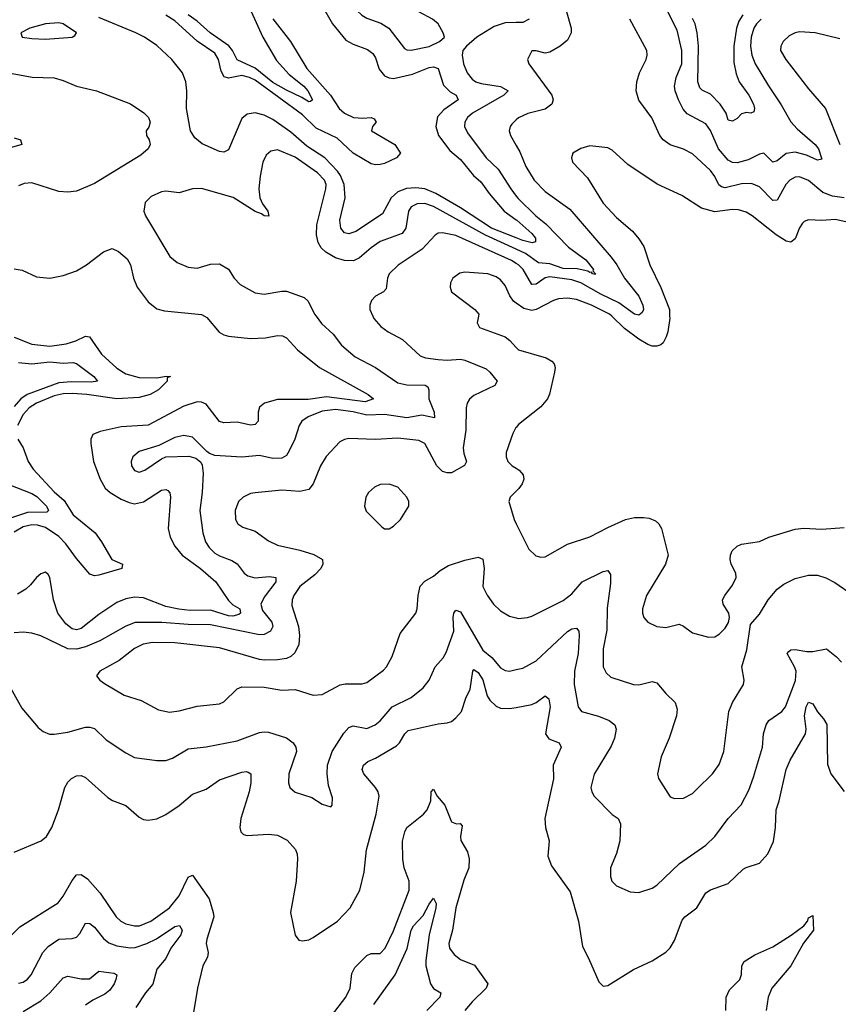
# Model space of a CAD drawing. Header units: inches. Extents: x 1173000 to 1307049, y 522583 to 678455.
# Tile 169 of 256: x 1237775 to 1241443, y 576918 to 581328. Entities that reach past the tile are written whole.
import ezdxf

# ---------------------------------------------------------------- set-up
doc = ezdxf.new("R2010")
doc.units = ezdxf.units.IN
doc.header["$MEASUREMENT"] = 0
for name, color, linetype in [('B2537', 7, 'Continuous'), ('B2538', 7, 'Continuous'), ('B2547', 7, 'Continuous'), ('B2548', 7, 'Continuous')]:
    doc.layers.add(name, color=color, linetype=linetype)

msp = doc.modelspace()

# ---------------------------------------------------------------- linework, layer by layer
at = {"layer": 'B2537', "color": 5}
for points, elevation in [([(1239103.8, 580000), (1239127.4, 579967.4), (1239179.8, 579919.8), (1239216.5, 579870), (1239278.6, 579818.6), (1239370, 579770.2), (1239470, 579701.3), (1239510, 579693), (1239591.7, 579691.7), (1239603.7, 579683.7), (1239608.7, 579670), (1239608.4, 579630), (1239632.6, 579570), (1239634.3, 579545.7), (1239577.3, 579557.3), (1239510, 579545.1), (1239410, 579559.4), (1239330, 579557), (1239268.7, 579571.3), (1239190, 579581.8), (1239130, 579575.5), (1239067.6, 579550), (1239039.6, 579530), (1239026.7, 579510), (1239007.5, 579450), (1238983.1, 579396.9), (1238970, 579376.4), (1238950, 579364), (1238910, 579362.7), (1238850, 579376.2), (1238770, 579369.1), (1238650, 579376.8), (1238624.9, 579384.9), (1238613.5, 579393.5), (1238550, 579458.5), (1238510, 579466.2), (1238470, 579457.1), (1238398.2, 579421.8), (1238310, 579394.8), (1238282.3, 579370), (1238274.6, 579350), (1238276.5, 579330), (1238290, 579308.9), (1238310, 579302), (1238335.6, 579310), (1238410, 579361.7), (1238430, 579370.3), (1238532.9, 579372.9), (1238564.8, 579364.8), (1238587.2, 579347.2), (1238593.4, 579333.4), (1238596.5, 579296.5), (1238592.8, 579210), (1238581.6, 579130), (1238595.5, 579030), (1238607.1, 578990), (1238623.7, 578963.7), (1238650, 578938.6), (1238670, 578926.7), (1238726, 578906), (1238750, 578891.1), (1238781.5, 578850), (1238797.2, 578837.2), (1238829, 578829), (1238894.7, 578834.7), (1238923.1, 578830), (1238922.6, 578810), (1238870, 578742.1), (1238855.2, 578710), (1238862.7, 578682.7), (1238904.6, 578630), (1238910.1, 578610), (1238898.2, 578590), (1238870, 578573.9), (1238850, 578573.1), (1238630, 578618.4), (1238530, 578619), (1238411.4, 578628.6), (1238292.1, 578627.9), (1238250, 578612.3), (1238133.7, 578546.3), (1238070, 578519.2), (1238030, 578508.6), (1237990, 578510.8), (1237870, 578569.1), (1237830, 578581), (1237790, 578585.2), (1237750, 578582.2)], 840), ([(1238603.3, 580000), (1238613.9, 579993.8), (1238668.9, 579928.9), (1238690, 579916.2), (1238710, 579911.1), (1238810, 579901.1), (1238876.5, 579903.5), (1238930, 579913.6), (1238952.9, 579912.9), (1238970, 579903.5), (1239019.8, 579850), (1239118.2, 579770), (1239336.9, 579650), (1239360.3, 579630), (1239323, 579617), (1239150, 579638.8), (1239067.5, 579627.5), (1238930, 579627.5), (1238872.1, 579610), (1238850, 579593.3), (1238843.8, 579570), (1238843.8, 579530), (1238830, 579514.8), (1238810, 579512), (1238750, 579525.5), (1238690, 579522.4), (1238670, 579529.1), (1238610, 579606), (1238590, 579615.2), (1238570, 579616.4), (1238510, 579596.7), (1238350, 579512.5), (1238230, 579504.9), (1238136.1, 579483.9), (1238102.4, 579470), (1238094.3, 579450), (1238093.6, 579430), (1238106.3, 579350), (1238135.7, 579270), (1238158, 579230), (1238180.2, 579210), (1238230, 579180.4), (1238265.1, 579165.1), (1238290, 579160.1), (1238330, 579168.3), (1238410, 579221.5), (1238430, 579224.5), (1238439.2, 579219.2), (1238448.5, 579208.5), (1238450.8, 579190), (1238440.1, 579050), (1238449.5, 579010), (1238470.1, 578970), (1238503.7, 578930), (1238584.8, 578870), (1238654.5, 578810), (1238710, 578727.4), (1238730, 578707.4), (1238761.6, 578690), (1238763.8, 578670), (1238756.3, 578663.7), (1238730, 578656.6), (1238710, 578658.8), (1238630, 578683.9), (1238538.3, 578681.7), (1238487.5, 578687.5), (1238430, 578700.7), (1238330, 578739.2), (1238290, 578741.2), (1238250, 578734), (1238210, 578718), (1238130, 578663.6), (1238050, 578601.8), (1238030, 578595.4), (1238010, 578599.3), (1237981.9, 578621.9), (1237946.5, 578670), (1237925.9, 578730), (1237909.8, 578829.7), (1237903.1, 578843.1), (1237890, 578853.7), (1237870, 578846.9), (1237850, 578829.7), (1237823.3, 578796.7), (1237801.8, 578778.2), (1237764.6, 578755.4)], 820), ([(1239358.1, 580000), (1239362.6, 579990), (1239394.1, 579954.1), (1239426.4, 579930), (1239490, 579895.3), (1239570, 579823.2), (1239593.3, 579813.3), (1239650, 579806.7), (1239690, 579803.5), (1239750, 579807.4), (1239770, 579803.4), (1239864.7, 579764.7), (1239882.2, 579750), (1239914.6, 579710), (1239904.9, 579690), (1239810, 579644.5), (1239790.8, 579629.2), (1239779.7, 579610), (1239775.2, 579590), (1239774.2, 579490), (1239763, 579410), (1239765.2, 579385.2), (1239777, 579350), (1239768.7, 579331.3), (1239710, 579299.4), (1239690, 579298.3), (1239670, 579305.4), (1239643.7, 579330), (1239590, 579429.7), (1239563.7, 579443.7), (1239470, 579454.3), (1239370, 579447.6), (1239250, 579451.8), (1239230, 579447.6), (1239210, 579436.8), (1239147.7, 579372.3), (1239123.2, 579330), (1239090.8, 579249.2), (1239070, 579224.5), (1239030, 579214.5), (1238950, 579220.6), (1238830.2, 579209.8), (1238810, 579206), (1238775.8, 579190), (1238754.9, 579170), (1238740.2, 579130), (1238742, 579090), (1238752.4, 579070), (1238775.2, 579055.2), (1238830, 579038), (1238890, 578993.6), (1238930, 578974.2), (1239030, 578952.1), (1239092.9, 578932.9), (1239131.6, 578910), (1239133.8, 578890), (1239123.9, 578870), (1239098.1, 578841.9), (1239030.2, 578790), (1239004.1, 578750), (1238996.5, 578730), (1238994.9, 578705.1), (1239023.9, 578610), (1239028.3, 578570), (1239025.2, 578530), (1239007.4, 578492.6), (1238990, 578476.8), (1238970, 578467.4), (1238930, 578461.4), (1238870, 578460.3), (1238850, 578462.4), (1238670, 578514.2), (1238470, 578537.4), (1238370, 578539.4), (1238328.4, 578531.6), (1238290, 578511.9), (1238221.5, 578458.5), (1238134, 578410), (1238118.8, 578390), (1238134.8, 578370), (1238155.1, 578355.1), (1238242.5, 578302.5), (1238319.7, 578279.7), (1238396.5, 578236.5), (1238446.5, 578226.5), (1238490, 578232), (1238570, 578253.7), (1238670, 578264.4), (1238690, 578273.4), (1238749.1, 578330.9), (1238770, 578340.2), (1238870, 578338.8), (1238950, 578324.9), (1239010, 578328.9), (1239090, 578302.4), (1239130, 578305.5), (1239211.4, 578348.6), (1239233.2, 578353.2), (1239310, 578353.4), (1239330, 578359.1), (1239405.3, 578414.7), (1239418.7, 578430), (1239443.9, 578476.1), (1239480.7, 578579.3), (1239549.8, 578670.2), (1239556.8, 578690), (1239560.7, 578750), (1239570, 578790.4), (1239590, 578813.1), (1239630, 578836), (1239658.8, 578861.2), (1239696.3, 578883.7), (1239770, 578907.7), (1239830, 578921.1), (1239850, 578912.4), (1239857.1, 578870), (1239851, 578790), (1239870, 578750.3), (1239897.6, 578710), (1239930, 578681.3), (1239970, 578656.9), (1240000, 578648.6)], 860), ([(1239830.7, 580000), (1239824.9, 579970), (1239836, 579950), (1239950, 579907.4), (1239971.1, 579891.1), (1240000, 579860)], 880), ([(1237750, 579906.1), (1237830, 579875.1), (1237910, 579866.7), (1237983.3, 579876.7), (1238026.9, 579890), (1238070, 579910.2), (1238088.5, 579908.5), (1238141.6, 579830), (1238210, 579767.3), (1238250, 579741.4), (1238310, 579725.2), (1238390, 579724.6), (1238431.9, 579731.9), (1238450.2, 579730.2), (1238436.3, 579723.7), (1238436.5, 579710), (1238396.6, 579670), (1238359.8, 579650), (1238310, 579636.1), (1238210, 579630.2), (1238075.6, 579650), (1238010, 579654.5), (1237970, 579652.8), (1237930, 579643.1), (1237850, 579611.3), (1237816.8, 579590), (1237790, 579559.6), (1237765.4, 579510)], 780), ([(1237770, 579792.7), (1237830, 579787), (1237910, 579795.5), (1237970, 579790.5), (1238012.6, 579792.6), (1238030, 579788.4), (1238107.9, 579730), (1238123, 579710), (1238095.8, 579704.2), (1238006.9, 579706.9), (1237950, 579702.1), (1237808.7, 579650), (1237779.6, 579630), (1237750, 579595.9)], 760), ([(1240000, 579502.2), (1239999, 579501), (1239984.5, 579475.5), (1239954.3, 579390), (1239954.6, 579370), (1239962.6, 579350), (1239982.4, 579330), (1240000, 579318.9)], 880), ([(1237766.2, 579450), (1237790.5, 579410.5), (1237813.6, 579350), (1237835.6, 579315.6), (1237930, 579213.2), (1237974.6, 579174.6), (1238015.1, 579110), (1238112.9, 579030), (1238141.4, 578990), (1238187.2, 578910), (1238235.3, 578890), (1238232.2, 578870), (1238130, 578839.9), (1238110, 578837.7), (1238090, 578844.3), (1238030, 578915), (1237981.4, 578981.4), (1237950, 579013.6), (1237890, 579053.9), (1237855.5, 579064.5), (1237830, 579065.9), (1237790, 579056.9), (1237750, 579033.6)], 780), ([(1237725.7, 579245.7), (1237830, 579205.5), (1237852.5, 579192.5), (1237894.7, 579150), (1237903.8, 579130), (1237897.2, 579122.8), (1237810, 579121.5), (1237730, 579094.8)], 760), ([(1240000, 579216.6), (1239973.4, 579190), (1239966.8, 579170), (1239990.6, 579089.4), (1240000, 579070.7)], 880), ([(1237691.4, 578410), (1237784.3, 578244.3), (1237857.7, 578157.7), (1237879.5, 578139.5), (1237908, 578128), (1237930, 578127.6), (1237990, 578136.9), (1238070, 578159.1), (1238090, 578159.6), (1238110, 578153.1), (1238162.8, 578102.8), (1238250, 578044.7), (1238290, 578023.2), (1238390, 578010.2), (1238430, 578010.2), (1238459.3, 578020.7), (1238530, 578062.8), (1238610, 578072), (1238750, 578098.6), (1238850, 578135.2), (1238870, 578138.2), (1238890, 578136.5), (1238970, 578112.3), (1239000.3, 578090), (1239012.9, 578070), (1239014.9, 578050), (1238981.1, 577950), (1238979.5, 577910), (1238986, 577890), (1239009.1, 577869.1), (1239083.9, 577843.9), (1239130, 577814.8), (1239170, 577802), (1239175.3, 577810), (1239176.5, 577843.5), (1239158.9, 577898.9), (1239152.4, 577950), (1239154.5, 577990), (1239175.8, 578050), (1239226.9, 578133.1), (1239250, 578158.2), (1239270, 578165.4), (1239330, 578153.8), (1239368.2, 578170), (1239390, 578188.3), (1239444.2, 578250), (1239530, 578292.3), (1239583.8, 578336.2), (1239610.5, 578369.5), (1239637.4, 578430), (1239672.9, 578470), (1239685.4, 578494.6), (1239720.5, 578590), (1239718.1, 578650), (1239721.2, 578670), (1239730, 578683.1), (1239750, 578676.5), (1239850, 578503.8), (1239891, 578471), (1239930, 578425.5), (1239950, 578413.6), (1239970, 578410.2), (1240000, 578417.3)], 840), ([(1237750, 577600.2), (1237871.1, 577650), (1237894.8, 577670), (1237919.1, 577710), (1237948.4, 577790), (1237977.1, 577890), (1237990, 577912.9), (1238007.1, 577930), (1238030, 577942.3), (1238050, 577942.8), (1238070, 577934.3), (1238170, 577844.2), (1238191.1, 577831.1), (1238250, 577808), (1238310, 577756.5), (1238330, 577745.7), (1238350, 577742.6), (1238390, 577749), (1238430, 577769.1), (1238490, 577808), (1238550, 577858.8), (1238610, 577881.6), (1238670, 577923.2), (1238770, 577957.7), (1238790, 577961.3), (1238798.5, 577958.5), (1238810.1, 577950.1), (1238811.3, 577910), (1238803.9, 577870), (1238765.5, 577750), (1238761.2, 577710), (1238766, 577690), (1238778.6, 577678.6), (1238794.1, 577674.1), (1238890, 577680.2), (1238930, 577675.6), (1238973.5, 577653.5), (1239011.5, 577611.5), (1239018.9, 577590), (1239019.8, 577570), (1239013.5, 577470), (1238989.2, 577330), (1239010, 577227.3), (1239026, 577206), (1239042.2, 577202.2), (1239070, 577207.2), (1239090, 577217.5), (1239199, 577290), (1239255.4, 577350), (1239299.3, 577430), (1239319.4, 577510), (1239329.2, 577610), (1239372.8, 577770), (1239385.5, 577850), (1239381.7, 577870), (1239370, 577889), (1239316.5, 577950), (1239309, 577970), (1239315.3, 577990), (1239334.5, 578005.5), (1239370, 578020.9), (1239463.5, 578076.5), (1239477.3, 578090), (1239500.2, 578130), (1239516.1, 578143.9), (1239650, 578175), (1239690, 578178.5), (1239710, 578185.4), (1239730, 578200.8), (1239754.5, 578230), (1239773.9, 578290), (1239793.7, 578330), (1239805, 578410), (1239810, 578417.8), (1239830, 578404.7), (1239850, 578371.8), (1239870, 578300.3), (1239881.1, 578281.1), (1239910, 578253.2), (1239930, 578244.7), (1239970, 578242.9), (1240000, 578248.3)], 820), ([(1239172.7, 576867.3), (1239235.9, 576950), (1239255.2, 576990), (1239264.1, 577055.9), (1239277.4, 577082.6), (1239330, 577136.6), (1239350, 577145.8), (1239390, 577145.2), (1239413.3, 577170), (1239450, 577247.4), (1239519.7, 577430), (1239519.7, 577470), (1239497.5, 577530), (1239491.3, 577568.7), (1239490.5, 577649.5), (1239500.5, 577690), (1239510, 577710.2), (1239584, 577770), (1239600.3, 577790), (1239617.6, 577830), (1239619.5, 577870), (1239630, 577882), (1239646, 577850), (1239680.1, 577810), (1239710, 577735.5), (1239732.8, 577727.2), (1239748.5, 577728.5), (1239757.7, 577717.8), (1239750.2, 577670), (1239752.3, 577652.3), (1239781.1, 577601.1), (1239789.3, 577569.3), (1239787.8, 577530), (1239765.4, 577474.6), (1239729.6, 577349.6), (1239715.1, 577250), (1239698.1, 577190), (1239700.4, 577170), (1239721.5, 577141.5), (1239750, 577119.1), (1239813, 577093), (1239872.7, 577010), (1239865.5, 576990), (1239802.3, 576930), (1239769.3, 576890)], 780), ([(1237710, 577200.2), (1237775.2, 577264.8), (1237946.7, 577373.3), (1237970, 577402.9), (1238010, 577473.2), (1238030, 577498.2), (1238050, 577499.4), (1238079.5, 577479.5), (1238135.7, 577415.7), (1238206.8, 577310), (1238227.7, 577290), (1238250, 577278.8), (1238290, 577269.5), (1238312, 577270), (1238362.3, 577290), (1238446.6, 577350), (1238490, 577404.6), (1238530, 577488.1), (1238550, 577497.3), (1238623.5, 577390), (1238642.6, 577330), (1238644.5, 577310), (1238613.5, 577210), (1238611, 577190), (1238620.2, 577150), (1238616.5, 577130), (1238595.4, 577090), (1238572, 576990), (1238553.1, 576873.1)], 780), ([(1239362.7, 576917.3), (1239457.6, 577050), (1239511.7, 577168.3), (1239529.6, 577250), (1239539.1, 577270), (1239583.3, 577316.7), (1239610, 577366.7), (1239630, 577394), (1239641.1, 577370), (1239640.2, 577350), (1239609.4, 577230), (1239594.8, 577114.8), (1239595.5, 577090), (1239615.3, 577010), (1239629.6, 576989.6), (1239662, 576970), (1239657.5, 576950), (1239598.8, 576890)], 760), ([(1237770, 577012.9), (1237790, 577017.8), (1237810, 577030.3), (1237825.8, 577050), (1237879.4, 577150), (1237902.2, 577177.8), (1237950, 577209.4), (1238010, 577213), (1238030, 577218.6), (1238044.6, 577235.4), (1238070, 577282), (1238090, 577279.7), (1238110, 577264.2), (1238150, 577213.5), (1238174.2, 577194.2), (1238210, 577180.1), (1238270, 577170.5), (1238292.5, 577172.5), (1238345.2, 577190), (1238388.3, 577211.7), (1238470, 577267.1), (1238491.2, 577271.2), (1238503, 577250), (1238497.5, 577230), (1238452.7, 577170), (1238430, 577123.5), (1238390, 577075.1), (1238372.1, 577007.9), (1238339.1, 576970), (1238295.8, 576904.2)], 760), ([(1237790, 576886.3), (1237870, 576933.2), (1237910, 576969.5), (1237970, 577037.1), (1237990, 577043.7), (1238050, 577032.7), (1238088, 577032), (1238130, 577066.3), (1238197.6, 577057.6), (1238210.2, 577050.2), (1238206.3, 577030), (1238198.6, 577010), (1238178.7, 576981.3), (1238156.5, 576963.5), (1238102.7, 576937.3), (1238070, 576914.9)], 740)]:
    msp.add_lwpolyline(points, dxfattribs=dict(at, elevation=elevation))
at = {"layer": 'B2537', "color": 5, "elevation": 880}
msp.add_lwpolyline([(1239430, 579247.8), (1239390, 579246), (1239364.8, 579235.2), (1239338, 579210), (1239326.4, 579190), (1239320.5, 579150), (1239327.2, 579127.2), (1239397.5, 579057.5), (1239410, 579047.3), (1239430, 579047.7), (1239450, 579059.1), (1239482, 579090), (1239519.3, 579150), (1239519.5, 579170), (1239509.6, 579190), (1239470, 579234.5)], close=True, dxfattribs=at)
at = {"layer": 'B2538', "color": 5, "elevation": 840}
for points in [[(1239330, 581484.5), (1239310, 581482), (1239283.7, 581470), (1239270, 581453.6), (1239263.2, 581430), (1239264.1, 581410), (1239271.2, 581390), (1239286.4, 581370), (1239307.9, 581347.9), (1239330, 581334.8), (1239392.9, 581312.9), (1239429, 581290), (1239499.4, 581199.4), (1239510, 581193.4), (1239530, 581191.5), (1239610, 581208.9), (1239657, 581230), (1239678.3, 581250), (1239672.7, 581270), (1239650.7, 581310), (1239625.1, 581330), (1239563, 581363), (1239465.7, 581430), (1239370, 581476)], [(1237950, 581314.3), (1237890.8, 581310), (1237820.7, 581290), (1237780.7, 581270), (1237786, 581250), (1237830, 581243.9), (1237890, 581240.7), (1237990, 581249.2), (1238009.6, 581250.4), (1238022.7, 581257.3), (1238029.3, 581270), (1237970, 581309.7)]]:
    msp.add_lwpolyline(points, close=True, dxfattribs=at)
at = {"layer": 'B2538', "color": 5}
for points, elevation in [([(1238797.5, 581397.5), (1238864.4, 581250), (1238926.1, 581146.1), (1238983.1, 581083.1), (1239048.7, 581030), (1239066.7, 581010), (1239086.7, 580970), (1239078.8, 580961.2), (1239070, 580959.8), (1239039.4, 580979.4), (1238970, 581012.1), (1238910, 581047.6), (1238830, 581110.6), (1238750, 581148.8), (1238728.7, 581190), (1238711.6, 581211.6), (1238629, 581270), (1238570, 581321.7), (1238529.9, 581350)], 760), ([(1239130.8, 581390), (1239177.5, 581310), (1239236.9, 581236.9), (1239270, 581218.5), (1239334.2, 581194.2), (1239357.6, 581177.6), (1239370, 581157.1), (1239386.1, 581106.2), (1239410, 581076.8), (1239430, 581067.5), (1239450, 581065.2), (1239535.8, 581084.2), (1239610, 581113.9), (1239630, 581116.6), (1239650.1, 581110.1), (1239674.3, 581034.3), (1239704.5, 581004.5), (1239731.2, 580990), (1239740.2, 580970), (1239675.3, 580924.7), (1239647.4, 580892.6), (1239640.1, 580850), (1239651.8, 580810), (1239702.9, 580742.9), (1239750, 580701.9), (1239809, 580630), (1239842.1, 580602.1), (1239879.1, 580550), (1239946.1, 580470), (1240000, 580432.3)], 820), ([(1240000, 580351.5), (1239890, 580393.9), (1239750, 580486.3), (1239639.7, 580550), (1239590, 580570.4), (1239550, 580575.5), (1239507.7, 580572.3), (1239470, 580557.1), (1239440.4, 580530), (1239400.8, 580459.2), (1239280.6, 580379.4), (1239250, 580369.9), (1239230, 580374.3), (1239214.5, 580394.5), (1239209.9, 580429.9), (1239232.9, 580530), (1239229.3, 580590), (1239213.2, 580630), (1239199.9, 580650), (1239143.1, 580710), (1239061.6, 580761.6), (1238990, 580824.3), (1238910, 580881.6), (1238870, 580901.3), (1238830, 580911), (1238794.4, 580905.6), (1238770, 580885.1), (1238710, 580744.7), (1238690, 580734.8), (1238670, 580737.7), (1238592.7, 580772.7), (1238559.5, 580799.5), (1238541.1, 580830), (1238522.9, 580930), (1238524.2, 581010), (1238520.2, 581050), (1238504.2, 581090), (1238456.6, 581150), (1238390, 581213.2), (1238333.7, 581250), (1238294.8, 581270), (1238130, 581337.4)], 820), ([(1238910, 581332.8), (1238988.9, 581230), (1239062, 581110), (1239167.3, 580990), (1239207.2, 580930), (1239230, 580909.1), (1239270.4, 580890.4), (1239313.2, 580886.8), (1239350.1, 580890.1), (1239363.9, 580883.9), (1239372.3, 580870), (1239356, 580850), (1239352, 580830), (1239456.6, 580770), (1239480.9, 580730), (1239463.1, 580710), (1239410, 580684.4), (1239390, 580679.6), (1239370, 580677.6), (1239350, 580683.4), (1239270, 580729.9), (1239197.2, 580797.2), (1239103, 580843), (1239042.2, 580902.2), (1238830, 581056.9), (1238805.2, 581070), (1238770, 581078.4), (1238710, 581066.7), (1238691.8, 581071.8), (1238678.4, 581098.4), (1238665.9, 581150), (1238650, 581179), (1238570, 581231.7), (1238470, 581322.5), (1238430, 581349.1)], 780), ([(1240000, 581315.4), (1239950, 581314), (1239901.7, 581298.3), (1239823.8, 581250), (1239777.3, 581210), (1239761.1, 581190), (1239758.3, 581170), (1239764.5, 581130), (1239780.6, 581090), (1239802.5, 581062.5), (1239819, 581050), (1239842.5, 581042.5), (1239929.5, 581029.5), (1239964.2, 581010), (1239945.2, 580990), (1239803.8, 580910), (1239782, 580890), (1239770.2, 580870), (1239768.2, 580850), (1239781.7, 580821.7), (1239865.9, 580710), (1239918.7, 580658.7), (1239975.6, 580570), (1240000, 580538.4)], 840), ([(1237650, 581103.5), (1237830.9, 581070.9), (1237930, 581067.3), (1237970, 581056.2), (1238030, 581031.2), (1238118.8, 581010), (1238271.5, 580951.5), (1238331.5, 580911.5), (1238351.6, 580890), (1238359.6, 580870), (1238353.5, 580846.5), (1238342.4, 580830), (1238343.7, 580810), (1238354.9, 580790), (1238359.6, 580770), (1238350.3, 580750), (1238317.8, 580722.2), (1238110, 580594.5), (1238030, 580560.2), (1237990, 580555.4), (1237950, 580559.3), (1237830, 580597), (1237794.5, 580594.5), (1237770, 580584.8)], 820), ([(1240000, 580879.1), (1239979.8, 580859.8), (1239972.9, 580850), (1239968.9, 580830), (1239973.8, 580810), (1240000, 580764.9)], 860), ([(1237750, 580799.1), (1237778.3, 580790), (1237784.4, 580770), (1237670, 580736.4)], 780), ([(1240000, 580300.8), (1239863.1, 580363.1), (1239630, 580491.1), (1239590, 580504.9), (1239556.8, 580503.2), (1239530, 580489.8), (1239516.8, 580470), (1239505.2, 580394.8), (1239489.2, 580370.8), (1239390, 580334.1), (1239350, 580307.1), (1239298.2, 580261.8), (1239271.4, 580248.6), (1239230, 580249.5), (1239190, 580261.7), (1239147.4, 580287.4), (1239126, 580306), (1239112.9, 580330), (1239105.1, 580365.1), (1239105.9, 580410), (1239146.2, 580570), (1239147.7, 580590), (1239141.6, 580610), (1239110, 580642.4), (1239010, 580712.2), (1238930, 580745.1), (1238899.9, 580740.1), (1238878.9, 580721.1), (1238863.9, 580690), (1238851.9, 580628.1), (1238847.1, 580570), (1238851.1, 580530), (1238863.2, 580503.2), (1238886.3, 580470), (1238892.1, 580447.9), (1238870, 580449.9), (1238859, 580459), (1238830, 580469.4), (1238731.8, 580531.8), (1238590, 580571.7), (1238550, 580570.8), (1238490, 580553.1), (1238430, 580560.3), (1238410, 580557.6), (1238364, 580536), (1238337.6, 580510), (1238332, 580470), (1238338.7, 580450), (1238448, 580268), (1238480.2, 580240.2), (1238530, 580220.3), (1238570, 580215.8), (1238630, 580234), (1238670, 580234.3), (1238710, 580210.2), (1238736.1, 580170), (1238762.6, 580142.5), (1238830, 580104.4), (1238870, 580098.6), (1238950, 580112.8), (1238970, 580111.8), (1239050, 580083.7), (1239067.3, 580067.3), (1239096.5, 580010), (1239103.8, 580000)], 840), ([(1240000, 580236.9), (1239978.7, 580250), (1239730, 580361.9), (1239670, 580374.2), (1239650, 580372.2), (1239636.2, 580363.8), (1239579, 580301), (1239471.3, 580228.7), (1239431.4, 580190), (1239422.7, 580170), (1239416.9, 580123.1), (1239405.5, 580110), (1239370, 580089.7), (1239351.8, 580070), (1239344.2, 580050), (1239344.6, 580030), (1239358.1, 580000)], 860), ([(1237750, 580212.9), (1237786.7, 580206.7), (1237850, 580177.1), (1237910.2, 580170.2), (1237970, 580182), (1238030, 580203.5), (1238074, 580230), (1238150, 580288.2), (1238190, 580302.8), (1238218.4, 580290), (1238257.1, 580257.1), (1238271.3, 580230), (1238285, 580170), (1238300.7, 580130), (1238350, 580064.6), (1238390, 580033.6), (1238424.6, 580024.6), (1238590, 580007.8), (1238603.3, 580000)], 820), ([(1240000, 580058.7), (1239987.6, 580067.6), (1239971.2, 580091.2), (1239950, 580138.4), (1239930, 580162.6), (1239910, 580176.1), (1239872.7, 580190), (1239770, 580197.2), (1239746.7, 580193.3), (1239716.3, 580170), (1239706, 580150), (1239703.8, 580130), (1239710.5, 580110), (1239814.9, 580030), (1239832.7, 580010), (1239830.7, 580000)], 880)]:
    msp.add_lwpolyline(points, dxfattribs=dict(at, elevation=elevation))
at = {"layer": 'B2547', "color": 5}
for points, elevation in [([(1240687.6, 580000), (1240687.9, 579992.1), (1240679, 579930), (1240672.7, 579907.3), (1240658.3, 579881.7), (1240648, 579872), (1240630, 579865.5), (1240610, 579865.8), (1240590, 579873), (1240550, 579897.1), (1240485.7, 579945.7), (1240429.1, 580000)], 880), ([(1240000, 579860), (1240010, 579849.2), (1240134.2, 579814.2), (1240159.4, 579799.4), (1240170, 579786.8), (1240174.4, 579770), (1240172.2, 579750), (1240149.3, 579650.7), (1240140.3, 579630), (1240110, 579594.7), (1240010, 579514.5), (1240000, 579502.2)], 880), ([(1240000, 579318.9), (1240014, 579310), (1240031.7, 579290), (1240034.3, 579270), (1240026.5, 579250), (1240011.7, 579228.3), (1240000, 579216.6)], 880), ([(1240000, 579070.7), (1240057.2, 578957.2), (1240087.5, 578927.5), (1240110, 578921.3), (1240130, 578922), (1240230, 578978.6), (1240330, 579011.5), (1240410, 579054.4), (1240490, 579089.3), (1240530, 579098.6), (1240570, 579099.1), (1240595.4, 579095.4), (1240623.7, 579083.7), (1240639.6, 579070), (1240651.3, 579050), (1240680.8, 578930), (1240669, 578890), (1240583.6, 578750), (1240566.7, 578690), (1240566.3, 578670), (1240572.2, 578650), (1240590.4, 578630), (1240630.2, 578610.2), (1240670, 578605.4), (1240730, 578621.1), (1240750, 578612.2), (1240790, 578582), (1240862, 578562), (1240890, 578564), (1240910, 578575.6), (1240936.9, 578603.1), (1240951.7, 578628.3), (1240956.1, 578650), (1240952.5, 578670), (1240928, 578710), (1240924.1, 578730), (1240934.4, 578750), (1240970, 578795.6), (1240985.6, 578830), (1240983.7, 578850), (1240963, 578890), (1240958.5, 578910), (1240959.9, 578930), (1240968.4, 578950), (1240990, 578970.2), (1241010, 578979.7), (1241090, 578991.6), (1241132.7, 579010), (1241250, 579046.2), (1241289.1, 579050.9), (1241370, 579046.4), (1241470, 579054.4)], 880), ([(1240000, 578648.6), (1240010, 578645.8), (1240050, 578650.3), (1240070, 578657.3), (1240210, 578726.4), (1240250, 578756.1), (1240295.4, 578810), (1240390, 578856.5), (1240410, 578861.3), (1240422.9, 578842.9), (1240422.8, 578802.8), (1240408, 578692), (1240405.9, 578594.1), (1240389.5, 578510), (1240390.2, 578430), (1240403, 578403), (1240424.1, 578384.1), (1240526, 578350), (1240550, 578349), (1240610, 578363.6), (1240630, 578357.6), (1240670, 578310.4), (1240712, 578270), (1240720.6, 578240.6), (1240718, 578210), (1240685.1, 578110), (1240650, 578026), (1240633.6, 577950), (1240637.4, 577930), (1240690, 577848.2), (1240710, 577839.5), (1240750, 577841.7), (1240790, 577863.1), (1240810, 577881.1), (1240880.4, 577950), (1240910, 577993), (1240929.8, 578050), (1240952.3, 578230), (1240969.7, 578270), (1241019.1, 578350), (1241022.3, 578370), (1241011, 578430), (1241033.7, 578506.3), (1241050, 578619.3), (1241090, 578665.3), (1241129.4, 578730.6), (1241170, 578778), (1241199.5, 578800.4), (1241250, 578824.9), (1241310, 578839.6), (1241350, 578840.2), (1241387.8, 578827.8), (1241427.5, 578807.5), (1241510, 578750.3)], 860), ([(1240000, 578417.3), (1240030, 578424.5), (1240090, 578456.9), (1240230, 578588.3), (1240250, 578600.2), (1240270, 578603.6), (1240281.3, 578590), (1240282.2, 578570), (1240278.1, 578490), (1240261.6, 578410), (1240259.2, 578350), (1240277.1, 578250), (1240292.4, 578230), (1240369.5, 578209.5), (1240416.5, 578190), (1240442.4, 578170), (1240448.5, 578150), (1240440.1, 578110), (1240425.5, 578074.5), (1240350, 577949.6), (1240335, 577890), (1240339, 577870), (1240350, 577850.4), (1240430, 577768.4), (1240457.3, 577750), (1240467.3, 577727.3), (1240463.7, 577650), (1240450, 577593.6), (1240422.7, 577530), (1240422, 577490), (1240429.1, 577469.1), (1240449.2, 577449.2), (1240510, 577422), (1240550, 577418.7), (1240610, 577438.7), (1240630, 577452), (1240731.5, 577548.5), (1240850, 577631.3), (1240890.4, 577669.6), (1240950, 577750.3), (1241008.5, 577811.5), (1241043.1, 577876.9), (1241063.8, 577936.2), (1241103.7, 578070), (1241108.2, 578130), (1241120.3, 578170), (1241131.8, 578190), (1241189.8, 578230), (1241206.1, 578250), (1241251, 578369), (1241253.9, 578410), (1241247.7, 578430), (1241214, 578490), (1241221.1, 578498.9), (1241230, 578506), (1241250, 578507.5), (1241301.8, 578498.2), (1241330, 578498.1), (1241390, 578510.4), (1241434.8, 578474.8), (1241457.7, 578450)], 840), ([(1240000, 578248.3), (1240070, 578260.9), (1240090, 578270.2), (1240130, 578300.3), (1240146.1, 578286.1), (1240152.4, 578250), (1240131.6, 578130), (1240146.8, 578106.8), (1240192.4, 578090), (1240200.9, 578070), (1240165.7, 577990), (1240167.7, 577927.8), (1240128.6, 577750), (1240131.8, 577710), (1240148.1, 577650), (1240142.4, 577582.4), (1240158.5, 577538.5), (1240241.4, 577421.4), (1240279.2, 577290), (1240297, 577177), (1240324.7, 577124.7), (1240370, 577018.8), (1240390, 576999.1), (1240410, 577003), (1240525.5, 577074.5), (1240610, 577112.6), (1240670, 577151.4), (1240690, 577171.7), (1240710, 577203.7), (1240744.2, 577295.8), (1240756.4, 577310), (1240809.9, 577350.1), (1240850, 577416.9), (1240870, 577431.3), (1240950, 577459.6), (1241016.9, 577523.1), (1241030, 577531.4), (1241090, 577550.3), (1241127.6, 577592.4), (1241152.4, 577647.6), (1241162, 577710), (1241165, 577790), (1241178.3, 577830), (1241209.9, 577970), (1241228.2, 578011.8), (1241295.8, 578130), (1241298.7, 578150), (1241292.6, 578210), (1241299.8, 578250), (1241310, 578271.6), (1241330, 578264.4), (1241350, 578228.4), (1241377.1, 578197.1), (1241391.3, 578171.3), (1241394.3, 577994.3), (1241410.2, 577950.2), (1241470, 577872)], 820), ([(1240939.8, 576890), (1240940.3, 576950), (1240956.3, 576983.7), (1241002.3, 577030), (1241009, 577051), (1241010.9, 577090), (1241021.7, 577110), (1241070, 577139.6), (1241150, 577176.3), (1241232.1, 577227.9), (1241288.9, 577270), (1241305.7, 577290), (1241310, 577304.9), (1241330, 577316), (1241333, 577250), (1241287.6, 577192.4), (1241231.3, 577090), (1241145.2, 576990), (1241129.5, 576950), (1241120.2, 576890)], 780)]:
    msp.add_lwpolyline(points, dxfattribs=dict(at, elevation=elevation))
at = {"layer": 'B2548', "color": 5}
for points, elevation in [([(1241098.3, 581330), (1241077.2, 581310), (1241064.6, 581290), (1241053.2, 581250), (1241050.1, 581210), (1241055.3, 581170), (1241071.4, 581130), (1241130, 581031.5), (1241187.5, 580947.5), (1241230, 580871.3), (1241259.3, 580839.3), (1241340.1, 580770), (1241355.3, 580750), (1241370, 580704), (1241350, 580699.1), (1241301, 580721), (1241250, 580734.6), (1241210, 580729.4), (1241170, 580696.5), (1241150, 580689.8), (1241110, 580729.8), (1241090, 580725.7), (1241039.5, 580700.5), (1240990, 580687.5), (1240970, 580688.7), (1240950, 580699.6), (1240906.7, 580750), (1240870, 580832.2), (1240850, 580862), (1240765.9, 580905.9), (1240747.5, 580927.5), (1240727.9, 580970), (1240712.5, 581010), (1240709.9, 581030), (1240717.2, 581070), (1240741.6, 581130), (1240741.6, 581190), (1240721, 581281), (1240666.6, 581390)], 840), ([(1240224.6, 581370), (1240246.7, 581290), (1240246.3, 581270), (1240230, 581236.2), (1240197.1, 581210), (1240150, 581182.7), (1240130, 581178.7), (1240090, 581189.4), (1240070, 581189), (1240050.7, 581150), (1240056.3, 581130), (1240159.4, 580990), (1240165.5, 580970), (1240160.2, 580950), (1240130, 580927.9), (1240052.5, 580907.5), (1240010, 580888.6), (1240000, 580879.1)], 860), ([(1241015.2, 581350), (1240997.6, 581322.4), (1240986.8, 581290), (1240975.2, 581210), (1240976, 581136), (1240986, 581086), (1240999.6, 581050), (1241042, 580990), (1241063.3, 580950), (1241067.5, 580930), (1241064.8, 580915.2), (1241050.9, 580909.1), (1241032, 580912), (1241010, 580907.1), (1240990, 580885.6), (1240970, 580873.1), (1240950, 580878.9), (1240940.3, 580910), (1240913.8, 580950), (1240870, 580994.8), (1240833.2, 581013.2), (1240823.5, 581023.5), (1240814.5, 581050), (1240816.6, 581210), (1240810.6, 581270), (1240801.4, 581310), (1240790, 581333.5)], 820), ([(1240058.5, 581330), (1240030, 581316.3), (1240000, 581315.4)], 840), ([(1241470, 580530.3), (1241418.1, 580538.1), (1241374.6, 580554.6), (1241310, 580607.4), (1241270, 580624.5), (1241250, 580623.4), (1241226.8, 580610), (1241208.3, 580590), (1241170, 580520.3), (1241150, 580518.6), (1241090, 580580.2), (1241054.3, 580594.3), (1241010, 580593.1), (1240935.7, 580575.7), (1240919.7, 580579.7), (1240908.2, 580588.2), (1240890, 580626.4), (1240870, 580652.9), (1240790, 580727.9), (1240750, 580749), (1240690, 580767.1), (1240658, 580790), (1240643.5, 580810), (1240608.2, 580888.2), (1240550, 580968), (1240538.3, 581010), (1240540.2, 581050), (1240552.5, 581090), (1240581.8, 581150), (1240586.6, 581170), (1240585.3, 581190), (1240508.7, 581330)], 860), ([(1241450, 581242.5), (1241339.3, 581270), (1241270, 581273.5), (1241250, 581269.9), (1241223.8, 581256.2), (1241196.9, 581230), (1241185.2, 581210), (1241184.2, 581190), (1241208.2, 581150), (1241310, 581018), (1241386.7, 580930), (1241450.1, 580770)], 860), ([(1240000, 580764.9), (1240016.5, 580736.5), (1240043.7, 580670), (1240080.1, 580610), (1240130, 580559.4), (1240239.7, 580479.7), (1240425, 580265), (1240450.9, 580230.9), (1240485.8, 580170), (1240550.1, 580090), (1240567.5, 580050), (1240570.1, 580030), (1240563.8, 580016.2), (1240550, 580004.9), (1240530, 580009.9), (1240460.1, 580060.1), (1240379.1, 580099.1), (1240290, 580149.6), (1240250, 580162.4), (1240150, 580176.7), (1240130, 580171.4), (1240090, 580143.2), (1240070, 580142.1), (1240031.3, 580210), (1240010, 580230.8), (1240000, 580236.9)], 860), ([(1241490, 580419.3), (1241430, 580433), (1241370, 580428.7), (1241310, 580431.7), (1241290, 580424.7), (1241283.5, 580416.5), (1241270, 580395.6), (1241250, 580347.2), (1241230, 580331.8), (1241210, 580336), (1241164.7, 580364.7), (1241057.7, 580450), (1241030, 580466.3), (1240996.4, 580476.4), (1240970, 580478.8), (1240890, 580467.9), (1240830, 580484.8), (1240741.6, 580541.6), (1240632.1, 580592.1), (1240500.2, 580680.2), (1240430, 580744.5), (1240410, 580754.5), (1240330, 580762.7), (1240290, 580751.8), (1240254, 580730), (1240247.7, 580710), (1240253, 580690), (1240319.8, 580619.8), (1240390, 580506.5), (1240450, 580442.3), (1240521.2, 580381.2), (1240550, 580347.4), (1240572, 580312), (1240598.4, 580230), (1240648.5, 580128.5), (1240686.4, 580030), (1240687.6, 580000)], 880), ([(1240000, 580538.4), (1240008.1, 580528), (1240087.6, 580450), (1240133.3, 580413.3), (1240234.8, 580310), (1240312.5, 580252.5), (1240346, 580210), (1240343.9, 580203.9), (1240355.6, 580190), (1240353.4, 580186.6), (1240341.6, 580190), (1240337, 580197), (1240330, 580195.5), (1240321.4, 580201.4), (1240273.1, 580213.1), (1240210, 580214.5), (1240150, 580234.8), (1240100, 580240), (1240041.8, 580281.8), (1240000, 580300.8)], 840), ([(1240000, 580432.3), (1240003.3, 580430), (1240069.5, 580370), (1240086.3, 580350), (1240087, 580333), (1240070.9, 580329.1), (1240030, 580339.9), (1240000, 580351.5)], 820), ([(1240429.1, 580000), (1240418.7, 580010), (1240337.8, 580050), (1240270, 580075.7), (1240230, 580081.7), (1240190, 580077.8), (1240166.4, 580070), (1240090, 580029.8), (1240070, 580025.1), (1240034.3, 580034.3), (1240000, 580058.7)], 880)]:
    msp.add_lwpolyline(points, dxfattribs=dict(at, elevation=elevation))

doc.saveas('drawing.dxf')
